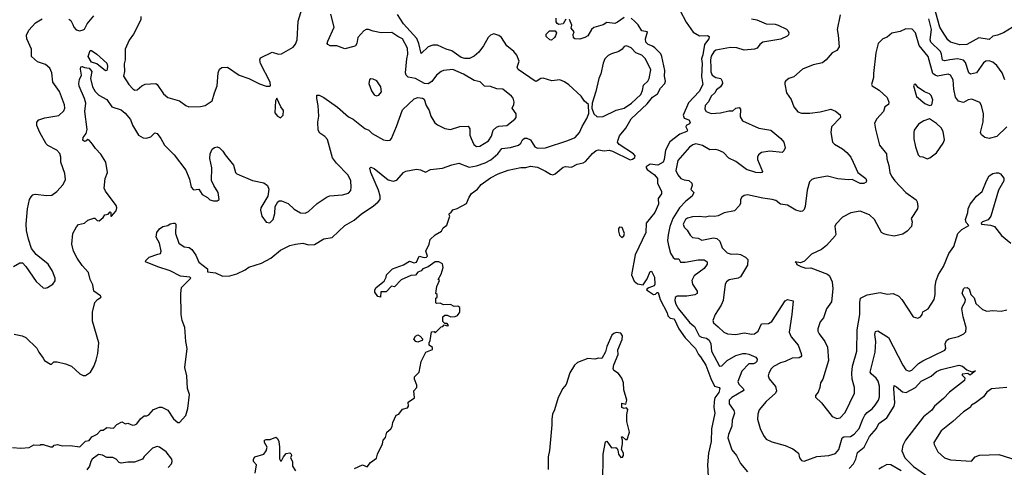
# Model space of a CAD drawing. Extents: x 2220520 to 2384350, y 721165 to 893491.
# Tile 68 of 256: x 2246634 to 2255023, y 795634 to 799447. Entities that reach past the tile are written whole.
import ezdxf

# ---------------------------------------------------------------- set-up
doc = ezdxf.new("R2010")
doc.units = 0

msp = doc.modelspace()

# ---------------------------------------------------------------- linework, layer by layer
at = {"layer": '0CON20XD'}
for points in [[(2255165, 799427.5), (2255015, 799335.5), (2254965, 799314.3), (2254925, 799308.1), (2254895, 799278.8), (2254805, 799292), (2254702.6, 799237.4), (2254643.4, 799233.4), (2254565, 799254.5), (2254540.5, 799275), (2254495, 799345.4), (2254473.1, 799385), (2254426.1, 799556.1)], [(2246573, 795803), (2246645, 795797.5), (2246715, 795802.5), (2246753.9, 795826.1), (2246805, 795822.5), (2246815, 795827.5), (2246835, 795827.5), (2246895, 795810), (2246915, 795810), (2246928.3, 795821.7), (2246955, 795827.5), (2246995, 795816.7), (2247065, 795820), (2247145, 795807.5), (2247195, 795857.5), (2247225, 795862.5), (2247247.5, 795895), (2247295, 795917.5), (2247325, 795950), (2247345, 795950), (2247375, 795972.5), (2247431.7, 795968.3), (2247461.7, 795998.3), (2247505, 796022.5), (2247535, 796003.8), (2247555, 796010), (2247595, 795993.8), (2247615, 795996.7), (2247632.5, 796005), (2247664.1, 796045.9), (2247695, 796072.5), (2247716.4, 796073.6), (2247735, 796082.5), (2247775, 796127.5), (2247825, 796147.5), (2247845, 796147.5), (2247895, 796122.5), (2247945, 796047.5), (2247980, 796015), (2247995, 796016.7), (2248048.5, 796075), (2248065.3, 796135), (2248079.6, 796255), (2248064, 796306), (2248058, 796415), (2248041.2, 796485), (2248060.5, 796645), (2248050, 796705), (2248042.1, 796825), (2248018.5, 796885), (2248008.9, 796935), (2248007.5, 797115), (2248013.1, 797165), (2248092, 797245), (2248084.1, 797254.1), (2248005, 797261.5), (2247915, 797307.7), (2247811.5, 797341.5), (2247706.7, 797385), (2247708.8, 797395), (2247735.9, 797424.1), (2247809.5, 797450.5), (2247833.3, 797456.7), (2247838.8, 797475), (2247826, 797545), (2247795.7, 797595), (2247801.2, 797635), (2247826.2, 797665), (2247853.3, 797685), (2247895, 797693.8), (2247915, 797707.5), (2247945, 797714.2), (2247955, 797714), (2247964, 797705), (2247962, 797625), (2247990, 797545), (2248035, 797513.3), (2248076.4, 797506.4), (2248099.5, 797489.5), (2248135, 797442.5), (2248160.7, 797380.7), (2248234.2, 797325), (2248235, 797300), (2248301.9, 797291.9), (2248362.7, 797262.7), (2248425, 797265.5), (2248485, 797283.1), (2248554.7, 797315.3), (2248585, 797338.5), (2248695, 797372.2), (2248774.3, 797415), (2248855, 797485.4), (2248935, 797522.8), (2248984.7, 797535.3), (2249045, 797544.5), (2249095, 797530.9), (2249145, 797533.6), (2249225, 797579.4), (2249295, 797593.3), (2249404.7, 797695.3), (2249485, 797738.6), (2249545.7, 797794.3), (2249645, 797858.5), (2249686.7, 797895), (2249703.7, 797916.3), (2249706.4, 797945), (2249691.1, 797995), (2249625.7, 798145), (2249617.5, 798182.5), (2249625, 798192.5), (2249655, 798180), (2249773.1, 798083.1), (2249815, 798071.8), (2249848.3, 798081.7), (2249903.5, 798146.5), (2249922.4, 798157.6), (2250015, 798173.3), (2250048.3, 798168.3), (2250092.3, 798147.7), (2250135, 798172), (2250235, 798183.8), (2250315, 798211.9), (2250375, 798224.4), (2250462.5, 798192.5), (2250525, 798202.1), (2250601.1, 798228.9), (2250646.7, 798253.3), (2250706.7, 798305), (2250741.1, 798348.9), (2250815, 798357.8), (2250885, 798379.2), (2250902.7, 798395), (2250916.7, 798425), (2250935, 798438.5), (2250955, 798438.9), (2250984.6, 798424.6), (2251023.2, 798363.3), (2251045, 798352.1), (2251115, 798356.3), (2251305, 798417), (2251365.2, 798444.8), (2251404.4, 798485), (2251425, 798538.8), (2251466.7, 798605), (2251483, 798647), (2251480, 798725), (2251445, 798753.3), (2251418, 798795), (2251312.1, 798892.1), (2251275, 798918.9), (2251235, 798934.3), (2251167.6, 798927.6), (2251095, 798949.2), (2251074.4, 798945.6), (2251035, 798922), (2251025, 798924), (2250882.2, 799022.2), (2250873.3, 799043.3), (2250889.5, 799095), (2250870.6, 799145), (2250845, 799177), (2250784.5, 799224.5), (2250738.2, 799295), (2250715, 799313.1), (2250673.8, 799326.2), (2250645, 799315.9), (2250625, 799294.7), (2250585, 799224.1), (2250545, 799170.9), (2250505, 799135.9), (2250465, 799116.8), (2250427.6, 799117.6), (2250395, 799125.8), (2250315, 799182.7), (2250267.4, 799197.4), (2250195, 799231.1), (2250155, 799231.6), (2250115, 799216.8), (2250055, 799158), (2250035.3, 799245), (2250017.5, 799287.5), (2249903.3, 799413.3), (2249851.5, 799491.5)], [(2247052.9, 799452.9), (2247070, 799440), (2247085.6, 799405.6), (2247095, 799383.3), (2247115, 799361.2), (2247145, 799353.8), (2247175, 799360), (2247185, 799366.2), (2247209.1, 799410.9), (2247265, 799478.8)], [(2247665.6, 799475), (2247665.6, 799445), (2247603.8, 799323.8), (2247567.8, 799272.2), (2247533.3, 799195), (2247531.4, 799105), (2247522.7, 799072.7), (2247526.2, 799005), (2247517.5, 798965), (2247562.5, 798895), (2247597, 798857), (2247615, 798846.7), (2247635, 798850), (2247675.8, 798884.2), (2247703, 798897), (2247794.2, 798904.2), (2247805, 798896.2), (2247859.2, 798815), (2247895, 798785.7), (2247995, 798755.8), (2248050, 798715), (2248074.3, 798704.3), (2248175, 798707.5), (2248213, 798717), (2248275, 798756.7), (2248293.3, 798825), (2248317.4, 798882.6), (2248325.8, 798994.2), (2248336.2, 799025), (2248355, 799040), (2248405, 799043.3), (2248505, 798975.7), (2248585.6, 798945.6), (2248678.3, 798901.7), (2248735, 798880), (2248765, 798880), (2248770, 798885), (2248767.5, 798915), (2248686.2, 799075), (2248680, 799105), (2248686.7, 799123.3), (2248785, 799170), (2248840, 799155), (2248865, 799156), (2248965, 799213.3), (2248985, 799240), (2248996.7, 799275), (2249005.6, 799435), (2249040, 799545)], [(2249575, 798521.2), (2249609.2, 798505), (2249638.3, 798478.3), (2249734.8, 798424.8), (2249765, 798418), (2249789.1, 798420.9), (2249800.6, 798435), (2249843.6, 798536.4), (2249895, 798680), (2249995, 798774.2), (2250025, 798785.7), (2250065, 798778), (2250079.1, 798769.1), (2250097.5, 798715), (2250122, 798675), (2250135.8, 798625.8), (2250169.7, 798569.7), (2250193, 798553), (2250255, 798520.8), (2250305, 798511.9), (2250385, 798537.7), (2250455, 798541.4), (2250468.1, 798518.1), (2250469.7, 798465), (2250479.2, 798435), (2250502.2, 798385), (2250525, 798365.8), (2250555, 798368.6), (2250629.4, 798415), (2250653.1, 798455), (2250667.1, 798505), (2250695, 798532.5), (2250715, 798540), (2250785, 798545.7), (2250851.3, 798598.7), (2250862.9, 798615), (2250864.3, 798645), (2250828.8, 798695), (2250844.3, 798725), (2250847.5, 798745), (2250837.9, 798777.9), (2250824, 798795), (2250750, 798855), (2250699.7, 798859.7), (2250645, 798879.2), (2250595, 798881.2), (2250557.5, 798917.5), (2250505, 798928), (2250415, 798984.3), (2250325, 799024.4), (2250245, 799015.7), (2250224.5, 799005.5), (2250185.6, 798974.4), (2250145, 798920.8), (2250115, 798900), (2250082.7, 798902.7), (2250006.7, 798945), (2249945, 798958.5), (2249925.6, 798975), (2249920.4, 798995), (2249932, 799115), (2249941.8, 799155), (2249938.6, 799205), (2249895, 799284.5), (2249856.4, 799303.6), (2249805, 799337.1), (2249715, 799335.8), (2249645, 799349.4), (2249605, 799363.6), (2249585, 799363.8), (2249565, 799353.3), (2249515.7, 799295), (2249506, 799244), (2249495, 799225.8), (2249482.1, 799217.9), (2249405, 799199.5), (2249335, 799225.6), (2249280, 799225), (2249258, 799235), (2249254.4, 799245), (2249260, 799265), (2249314.4, 799385), (2249284.5, 799495)], [(2251785, 799467.1), (2251728, 799425), (2251705, 799416), (2251635, 799423.3), (2251605.8, 799404.2), (2251525, 799381.4), (2251505.7, 799365), (2251475, 799311.2), (2251450, 799295), (2251405, 799282), (2251365, 799283.3), (2251352, 799292), (2251349.3, 799320.7), (2251357.5, 799345), (2251332.5, 799375), (2251339.3, 799399.3), (2251319.3, 799449.3)], [(2252257.7, 799527.7), (2252312.3, 799425), (2252371, 799341), (2252425, 799311.2), (2252495, 799312.7), (2252508.9, 799305), (2252505.3, 799285), (2252469.7, 799235), (2252455, 799148.8), (2252441.9, 799115), (2252447.9, 799075), (2252443.6, 798963.6), (2252453, 798895), (2252422.5, 798835), (2252331.6, 798738.4), (2252285.9, 798635), (2252295, 798607.5), (2252334, 798595), (2252347.1, 798575), (2252340, 798560), (2252311.4, 798545), (2252308.1, 798535), (2252323.1, 798505), (2252318.1, 798495), (2252258.2, 798471.8), (2252173.2, 798406.8), (2252137.3, 798335), (2252125, 798256.7), (2252115, 798232.9), (2252071.3, 798208.7), (2252005, 798217.4), (2251972.5, 798195), (2251971.4, 798185), (2251980.2, 798170.2), (2252041.5, 798125), (2252067.5, 798095), (2252068.8, 798055), (2252101.2, 797985), (2252101.2, 797965), (2252074.3, 797925), (2252075.3, 797875.3), (2252046.2, 797805), (2251970.8, 797715), (2251970, 797635), (2251877.5, 797445), (2251846.2, 797275), (2251869.5, 797219.5), (2251897.9, 797197.9), (2251945, 797188.5), (2251980.2, 797239.8), (2252005, 797301.2), (2252015.8, 797305.8), (2252041.2, 797255), (2252046.4, 797193.6), (2252040, 797180), (2251995, 797164.4), (2251978.8, 797155), (2251974.2, 797145), (2252035, 797107.1), (2252052, 797108), (2252065, 797122.5), (2252075, 797122.5), (2252090.8, 797065), (2252149.1, 796949.1), (2252155, 796923.5), (2252175, 796905.3), (2252210, 796900), (2252251, 796815), (2252305, 796736), (2252390.4, 796645), (2252416.1, 796596.1), (2252435.6, 796575), (2252478.7, 796505), (2252521.3, 796391.3), (2252554.5, 796325), (2252593.6, 796313.6), (2252598.9, 796305), (2252589.4, 796270.6), (2252557, 796225), (2252550, 796195), (2252547.5, 796145), (2252556.8, 796095), (2252527.9, 795962.1), (2252526.4, 795855), (2252502.9, 795755), (2252493.1, 795655), (2252499.1, 795555)], [(2253625, 799490), (2253598.8, 799365), (2253608.6, 799315), (2253616.7, 799215), (2253595.7, 799184.3), (2253555, 799163.8), (2253503.8, 799105), (2253475, 799081.2), (2253395, 799062.9), (2253303.3, 799025), (2253230.6, 798959.4), (2253187.5, 798945), (2253162.7, 798927.3), (2253152.5, 798915), (2253153, 798897), (2253166.7, 798825), (2253207.7, 798767.7), (2253228.8, 798705), (2253265, 798663.8), (2253295, 798650.8), (2253365, 798651.9), (2253455, 798663.5), (2253545, 798684.3), (2253585, 798667.1), (2253625, 798636), (2253625.8, 798615), (2253550.6, 798535), (2253544.3, 798485), (2253560, 798405), (2253575, 798388), (2253645, 798348.6), (2253680.6, 798315), (2253715.5, 798275), (2253733.8, 798233.8), (2253775.7, 798145.7), (2253843.1, 798095), (2253848.5, 798075), (2253845, 798064.3), (2253826.7, 798053.3), (2253795, 798051.8), (2253725.5, 798085.5), (2253695, 798083.3), (2253605, 798092.9), (2253515, 798114.4), (2253405, 798095.8), (2253383.3, 798085), (2253363.3, 798065), (2253343.1, 797995), (2253327.1, 797855), (2253318.3, 797831.7), (2253304.4, 797815.6), (2253285.8, 797814.2), (2253246.7, 797825), (2253176.8, 797866.8), (2253115.7, 797875.7), (2253075, 797905.8), (2253043.6, 797916.4), (2252965, 797926), (2252834.6, 797955.4), (2252805, 797949.2), (2252785.7, 797934.3), (2252775.8, 797915), (2252774.4, 797885), (2252766.3, 797863.7), (2252725, 797819.2), (2252635, 797802.2), (2252585, 797777.8), (2252555, 797771.1), (2252515, 797774.2), (2252475, 797764.2), (2252425, 797771.9), (2252365, 797766.9), (2252325, 797756.5), (2252305.8, 797745), (2252285.8, 797705), (2252295, 797681.2), (2252322, 797655), (2252345, 797611.2), (2252365, 797592.9), (2252415.5, 797585.5), (2252445, 797570.6), (2252545, 797588.1), (2252573.3, 797583.3), (2252599.6, 797559.6), (2252620, 797505), (2252660.5, 797460.5), (2252695, 797448.8), (2252745, 797452.2), (2252775, 797446.9), (2252818, 797425), (2252838, 797405), (2252835.8, 797355), (2252775, 797258), (2252755, 797246.9), (2252677.3, 797232.7), (2252655.4, 797214.6), (2252643.3, 797195), (2252626.4, 797055), (2252610, 797015), (2252558.6, 796935), (2252539.5, 796885), (2252544, 796864), (2252585, 796831.9), (2252633.8, 796785), (2252665, 796772.5), (2252735, 796765.6), (2252805, 796779.5), (2252872.3, 796767.7), (2252895, 796770), (2252926.4, 796793.6), (2252954.4, 796855.6), (2253015, 796859.4), (2253040.8, 796875), (2253155, 797052.9), (2253175, 797064), (2253223.3, 797053.3), (2253213.8, 796935), (2253190.5, 796785), (2253208.1, 796745), (2253266.5, 796675), (2253292.9, 796605), (2253294.3, 796585), (2253290, 796575), (2253275, 796566.9), (2253215, 796563.5), (2253155, 796534.4), (2253115, 796525.4), (2253055, 796491.9), (2253036.2, 796473.8), (2253015.6, 796435), (2253011.4, 796415), (2253018.8, 796388.8), (2253072, 796322), (2253081.9, 796285), (2253073.1, 796266.9), (2252993.9, 796196.1), (2252935.6, 796125), (2252923.6, 796086.4), (2252920.6, 796045), (2252943.6, 795963.6), (2252972, 795905), (2252994.4, 795874.4), (2253042.6, 795852.6), (2253155, 795819.5), (2253220.9, 795790.9), (2253268.8, 795755), (2253277.5, 795715), (2253295, 795692.5), (2253317, 795687), (2253424.6, 795725.4), (2253527.5, 795735), (2253585, 795750.6), (2253614, 795786), (2253641.8, 795885), (2253656.5, 795893.5), (2253713.7, 795896.3), (2253744.3, 795915.7), (2253785.2, 795964.8), (2253816.4, 796043.7), (2253835, 796078.6), (2253855, 796100.6), (2253896.9, 796133.1), (2253922.9, 796165), (2253950, 796205), (2253959.5, 796235), (2253958.8, 796325), (2253948.3, 796368.3), (2253930.9, 796395), (2253889.7, 796429.7), (2253880, 796445), (2253921.6, 796615), (2253928, 796705), (2253919.4, 796765), (2253925, 796790), (2253945, 796797.5), (2254035, 796740), (2254157.8, 796505), (2254185, 796465.8), (2254212.1, 796452.1), (2254235, 796460.6), (2254292.6, 796517.4), (2254327.6, 796542.4), (2254517.4, 796632.6), (2254525.5, 796645), (2254520, 796685), (2254530, 796715), (2254550.5, 796729.5), (2254631.7, 796748.3), (2254678.3, 796771.7), (2254695, 796787.5), (2254697.1, 796825), (2254672.5, 796915), (2254662.3, 796985), (2254665.5, 797005), (2254690, 797045), (2254692.3, 797065), (2254663.8, 797115), (2254675, 797154), (2254685, 797162.9), (2254705, 797167.1), (2254722, 797155), (2254738.9, 797105), (2254765, 797079.2), (2254780.4, 797030.4), (2254838.3, 796978.3), (2254875, 796963.3), (2254925, 796970.9), (2254995, 796965.5), (2255045, 796976.5)], [(2246580, 797345), (2246635, 797377.5), (2246657, 797377), (2246687.5, 797345), (2246775, 797217.5), (2246835, 797163.8), (2246855, 797160), (2246870, 797165), (2246916.4, 797193.6), (2246936.4, 797223.6), (2246937.5, 797245), (2246912.5, 797305), (2246875.8, 797365.8), (2246775, 797447.5), (2246735, 797497.5), (2246708.3, 797578.3), (2246692.8, 797652.8), (2246689.1, 797705), (2246701.5, 797835), (2246718.1, 797915), (2246730.7, 797939.3), (2246745, 797954), (2246765, 797960.8), (2246865, 797949.4), (2246908, 797952), (2246949.2, 797985), (2247005.5, 798044.5), (2247022.9, 798085), (2247017.9, 798137.9), (2246983.8, 798235), (2246985.8, 798275), (2246975, 798306.7), (2246951.2, 798335), (2246875, 798374.4), (2246858.8, 798388.8), (2246806.1, 798486.1), (2246779.4, 798545), (2246779.4, 798575), (2246796.3, 798593.7), (2246847.4, 798612.6), (2246967.7, 798632.3), (2247010.3, 798669.7), (2247018.1, 798695), (2247016.6, 798723.4), (2246973.3, 798835), (2246915.5, 798915), (2246907.8, 798995), (2246889.4, 799035), (2246855, 799066.5), (2246785, 799087.5), (2246735, 799133.3), (2246734, 799195), (2246695.4, 799285), (2246692.9, 799315), (2246712, 799358), (2246769.4, 799420.6), (2246825, 799456)], [(2251288.3, 799451.7), (2251265, 799413.3), (2251227, 799407), (2251212.5, 799415), (2251205, 799430), (2251205, 799460)], [(2252105.3, 799134.7), (2252095.6, 799155.6), (2252046.6, 799206.6), (2252025, 799222.1), (2251988, 799235), (2251968.6, 799255), (2251965.6, 799285), (2251982.5, 799345), (2251935, 799352.5), (2251903, 799403), (2251875, 799433.1), (2251845, 799460)], [(2252870, 799455), (2252915, 799445.8), (2252995, 799411.9), (2253071.9, 799408.1), (2253095, 799400.6), (2253166.6, 799366.6), (2253178.8, 799355), (2253186.7, 799335), (2253182.7, 799317.3), (2253172.4, 799307.6), (2253117.4, 799282.6), (2252965, 799256.4), (2252938.6, 799235), (2252915.8, 799205), (2252895, 799196.5), (2252805, 799188.6), (2252745, 799208.2), (2252688.9, 799211.1), (2252565, 799186.5), (2252547.2, 799172.8), (2252524.6, 799135.4), (2252518.5, 799105), (2252521.5, 799038.5), (2252523.1, 799003.1), (2252534.6, 798974.6), (2252565, 798955.7), (2252606.2, 798945), (2252620, 798925), (2252620.8, 798905), (2252605.7, 798875), (2252570.2, 798849.8), (2252556, 798825), (2252525.7, 798795), (2252501.5, 798748.5), (2252472.9, 798715), (2252470.8, 798685), (2252484, 798665), (2252525, 798647.5), (2252605.6, 798654.4), (2252675, 798671.1), (2252708.6, 798671.4), (2252736.7, 798695), (2252765, 798700), (2252774.1, 798684.1), (2252770.9, 798620.9), (2252791.2, 798585), (2252932.6, 798522.6), (2253035, 798505.6), (2253120, 798435), (2253144, 798405), (2253156.7, 798355), (2253145, 798330), (2253130, 798315), (2253025, 798328.1), (2252955, 798315.6), (2252927.5, 798295), (2252919.4, 798275), (2252920.6, 798255), (2252963.8, 798155), (2252957.5, 798145), (2252945, 798142.5)], [(2255026.1, 798935), (2255003.8, 798995), (2254958.2, 799058.2), (2254925, 799084.6), (2254895, 799097.3), (2254865, 799093.3), (2254845, 799078.6), (2254785, 798995.6), (2254735, 798983.1), (2254721.5, 798995), (2254692.4, 799082.4), (2254675, 799102.5), (2254623.5, 799113.5), (2254560, 799105), (2254516, 799096), (2254495, 799101.9), (2254487.7, 799155), (2254478.4, 799175), (2254396, 799255), (2254391.9, 799275), (2254401.5, 799365), (2254380, 799455)], [(2251165, 799273.3), (2251150, 799275), (2251120, 799305), (2251120, 799325), (2251148.3, 799351.7), (2251195, 799352.5), (2251206.7, 799335), (2251198.8, 799311.2), (2251190, 799295), (2251165, 799273.3)], [(2255045.4, 798534.6), (2254958.3, 798451.7), (2254894.1, 798435.9), (2254856.7, 798445), (2254827.9, 798467.9), (2254821.1, 798485), (2254842.6, 798577.4), (2254844.4, 798645), (2254828.9, 798715), (2254815, 798740.6), (2254745, 798770), (2254715, 798765.6), (2254675, 798742.9), (2254632.6, 798752.6), (2254608.1, 798788.1), (2254592.1, 798855), (2254587.5, 798935), (2254565.6, 798975), (2254544.3, 798984.3), (2254455, 798967.5), (2254433.8, 798973.8), (2254415, 798989.1), (2254375.3, 799135), (2254297.9, 799227.9), (2254265.6, 799335.6), (2254237.7, 799367.7), (2254185, 799370.8), (2254135, 799348), (2254065, 799332.5), (2254025, 799298), (2253987, 799283), (2253948.8, 799245), (2253928.6, 799165), (2253909.5, 798989.5), (2253908, 798955), (2253892.5, 798895), (2253897.5, 798885), (2253957.4, 798847.4), (2254025.4, 798785.4), (2254038.5, 798745), (2254035.4, 798724.6), (2254006.2, 798703.8), (2253994.6, 798665), (2253937.8, 798602.2), (2253917.5, 798565), (2253924.3, 798515), (2253958.9, 798378.9), (2254017.9, 798305), (2254023.1, 798263.1), (2254040, 798205), (2254046.5, 798145), (2254060.5, 798115), (2254089.5, 798075), (2254182.5, 797975), (2254271.4, 797911.4), (2254280.8, 797895), (2254285.6, 797855), (2254282.9, 797835), (2254229.2, 797755), (2254237.1, 797725), (2254230.8, 797685), (2254195.3, 797644.7), (2254158.5, 797621.5), (2254085.6, 797604.4), (2254025.5, 797615.5), (2253995, 797622.2), (2253975.4, 797635.4), (2253915.6, 797745), (2253875, 797785.6), (2253795, 797816.9), (2253715, 797801.9), (2253645, 797764), (2253586, 797705), (2253577.5, 797685), (2253586.9, 797616.9), (2253583.1, 797605), (2253509.2, 797525), (2253465, 797490), (2253381.3, 797448.7), (2253320.7, 797389.3), (2253285, 797377.5), (2253240, 797385), (2253250, 797380), (2253255, 797362.5), (2253290, 797345), (2253331.7, 797331.7), (2253375, 797332.5), (2253515, 797280), (2253534.4, 797264.4), (2253555.7, 797215), (2253562.5, 797155), (2253549.2, 797045), (2253508, 796985), (2253481.7, 796908.3), (2253455, 796872.5), (2253433.8, 796815), (2253434, 796795), (2253445, 796772.5), (2253492.5, 796705), (2253517.3, 796657.3), (2253524.5, 796545.5), (2253475.8, 796385), (2253456.2, 796355), (2253452, 796315), (2253435.9, 796274.1), (2253413.3, 796245), (2253413, 796233), (2253465, 796182.5), (2253556.1, 796066.1), (2253595, 796048.8), (2253625, 796056.2), (2253667.4, 796102.6), (2253747.1, 796265), (2253745.6, 796315), (2253727.5, 796385), (2253723.3, 796435), (2253730.6, 796495), (2253766.9, 796625), (2253767.8, 796805), (2253792.9, 796935), (2253793, 797037), (2253796.2, 797075), (2253855, 797103.1), (2253965, 797124.5), (2254025, 797110), (2254075, 797116), (2254123.1, 797093.1), (2254150, 797065), (2254247.5, 796915), (2254285, 796904), (2254310, 796915), (2254323.8, 796935), (2254330, 796960), (2254373.3, 796985), (2254425.5, 797064.5), (2254434.2, 797105), (2254433.4, 797176.6), (2254441.9, 797225), (2254462.4, 797277.6), (2254504.4, 797345), (2254550.8, 797455), (2254592.5, 797515), (2254625.7, 797625), (2254660.2, 797659.8), (2254720, 797695), (2254698.6, 797718.6), (2254693.1, 797745), (2254712.9, 797805), (2254715.6, 797835), (2254733.1, 797875)], [(2251555, 798620), (2251605, 798624), (2251715, 798677.1), (2251785, 798694.6), (2251847.7, 798735), (2251925, 798809.3), (2251941.2, 798845), (2251949.4, 798890.6), (2251986.3, 798923.7), (2251997.9, 798945), (2252010.4, 799020.4), (2251967.1, 799115), (2251935.6, 799145), (2251884.7, 799164.7), (2251845, 799207.5), (2251805, 799224), (2251785, 799218), (2251767.5, 799195), (2251738.8, 799175), (2251675, 799157.1), (2251648.7, 799141.3), (2251620, 799115), (2251603.7, 799076.3), (2251585.6, 798985), (2251568.6, 798945), (2251542.9, 798835), (2251510, 798735), (2251507.5, 798695), (2251526.7, 798645), (2251555, 798620)], [(2247365, 799012.8), (2247291.4, 799071.4), (2247244.5, 799085), (2247218.5, 799135), (2247235, 799183.8), (2247245, 799183.8), (2247292.5, 799155), (2247375, 799076.7), (2247381.8, 799051.8), (2247380, 799025), (2247375, 799015.6), (2247365, 799012.8)], [(2249487, 795623), (2249553.9, 795656.1), (2249595, 795637.5), (2249622.5, 795675), (2249675, 795712.5), (2249683, 795747), (2249726.4, 795833.6), (2249730, 795865), (2249751.7, 795888.3), (2249763.3, 795935), (2249795, 795962.5), (2249807.7, 795982.3), (2249813.8, 796015), (2249841.7, 796078.3), (2249865, 796087.5), (2249895, 796130), (2249939.3, 796140.7), (2249947.5, 796155), (2249945, 796190), (2249996.7, 796225), (2249992.5, 796285), (2250016.7, 796315), (2250016.7, 796335), (2249996.7, 796385), (2249997.5, 796405), (2250037.5, 796445), (2250053.6, 796536.4), (2250093.9, 796616.1), (2250151.7, 796638.3), (2250150, 796655), (2250122.5, 796675), (2250122.5, 796695), (2250132.5, 796715), (2250141.7, 796788.3), (2250165, 796790), (2250175, 796780), (2250225, 796830), (2250240, 796835), (2250251.7, 796848.3), (2250275, 796840), (2250287.5, 796842.5), (2250275, 796860), (2250255, 796860), (2250240, 796875), (2250240, 796915), (2250255, 796930), (2250275, 796930), (2250307, 796917), (2250345, 796920), (2250365, 796927.5), (2250382.5, 796955), (2250382.5, 796995), (2250367, 797007), (2250335, 797003.3), (2250305, 797020), (2250245, 797018.8), (2250215, 797032.5), (2250185, 797030), (2250180, 797035), (2250180, 797075), (2250190, 797085), (2250190, 797105), (2250180, 797115), (2250187.5, 797175), (2250210, 797225), (2250200, 797235), (2250225, 797280), (2250242.5, 797335), (2250235, 797367.5), (2250205, 797383.8), (2250175, 797383.3), (2250115, 797342.5), (2250070, 797325), (2250055, 797307.5), (2250025, 797297.5), (2250005, 797272.5), (2249965, 797267.5), (2249885, 797232.5), (2249828.3, 797171.7), (2249803, 797177), (2249755, 797130), (2249711.7, 797128.3), (2249707, 797083), (2249685, 797090), (2249660, 797125), (2249660, 797145), (2249670, 797165), (2249738.8, 797221.2), (2249757, 797253), (2249760, 797275), (2249810, 797325), (2249905, 797360), (2249955, 797390), (2249995, 797377.5), (2250015, 797382.5), (2250038.3, 797431.7), (2250079.3, 797420.7), (2250100, 797425), (2250107.5, 797432.5), (2250093.3, 797475), (2250122.5, 797535), (2250130, 797575), (2250172.5, 797615), (2250227.5, 797645), (2250242.5, 797675), (2250272.3, 797697.7), (2250300, 797775), (2250292.5, 797785), (2250295, 797800), (2250308.3, 797801.7), (2250325, 797827.5), (2250360.7, 797839.3), (2250439.5, 797880.5), (2250463.3, 797935), (2250484.3, 797965.7), (2250535, 798003.8), (2250566.3, 798043.7), (2250645, 798099.1), (2250710.8, 798135), (2250795, 798164.5), (2250905, 798187.2), (2250945, 798187.9), (2250985, 798200), (2251045, 798191.4), (2251115, 798157.3), (2251155, 798130.5), (2251175, 798125.5), (2251196.6, 798133.4), (2251265, 798191.1), (2251285, 798195.5), (2251335, 798191.1), (2251383.3, 798216.7), (2251435, 798229.4), (2251455, 798240.5), (2251515, 798308.9), (2251545, 798332.5), (2251565, 798338.4), (2251615, 798330.8), (2251655, 798336.2), (2251685, 798327.8), (2251835, 798254.7), (2251855, 798258.3), (2251875.2, 798274.8), (2251877.1, 798287.1), (2251864.6, 798305), (2251740, 798385), (2251728.6, 798405), (2251730.8, 798415), (2251745, 798458.8), (2251797.4, 798522.6), (2251845, 798602.5), (2251979.9, 798730.1), (2252025, 798787.5), (2252067.1, 798815), (2252092.5, 798865), (2252130.3, 798905), (2252135.3, 798925), (2252128.1, 798965), (2252131.8, 799015), (2252105.3, 799134.7)], [(2246587.7, 796767.7), (2246655, 796754), (2246685, 796741.2), (2246780.5, 796650.5), (2246796.2, 796615), (2246832.7, 796562.7), (2246845, 796543.8), (2246895, 796512.5), (2246905, 796512.5), (2246925, 796532.5), (2246953.6, 796533.6), (2247025, 796516.7), (2247075, 796496.7), (2247145, 796430), (2247175, 796416.7), (2247195, 796416.7), (2247235.8, 796444.2), (2247265.6, 796494.4), (2247285, 796547.5), (2247300.6, 796605), (2247307.1, 796695), (2247255, 796880), (2247254.3, 796955), (2247273, 797037), (2247296.2, 797065), (2247326.7, 797085), (2247322.5, 797095), (2247265.5, 797135.5), (2247258.2, 797188.2), (2247234.5, 797234.5), (2247219.2, 797295), (2247165, 797354), (2247123.1, 797415), (2247093.6, 797475), (2247078.1, 797535), (2247086.2, 797625), (2247117.3, 797682.7), (2247135, 797702), (2247185, 797713.8), (2247215, 797740), (2247265, 797756.7), (2247275, 797757.5), (2247295, 797737.5), (2247310, 797735), (2247346.4, 797763.6), (2247360, 797785), (2247388.3, 797791.7), (2247405, 797810), (2247410, 797805), (2247410, 797775), (2247417, 797773), (2247455, 797820), (2247462.5, 797845), (2247456.7, 797865), (2247365.7, 797985.7), (2247353.2, 798013.2), (2247362.7, 798095), (2247380.9, 798145), (2247368.2, 798235), (2247325, 798302.9), (2247279.3, 798349.3), (2247255, 798387.8), (2247225, 798420), (2247215, 798426.7), (2247198.3, 798411.7), (2247185, 798408.8), (2247170.7, 798420.7), (2247173.3, 798445), (2247201.4, 798478.6), (2247208.9, 798511.1), (2247190, 798665), (2247196, 798735), (2247187.3, 798777.3), (2247142, 798882), (2247139.1, 798905), (2247143.1, 798936.9), (2247161.1, 798975), (2247151.9, 799025), (2247154, 799045), (2247165, 799048.8), (2247185, 799039.2), (2247225, 799034.4), (2247249.4, 799005), (2247237.3, 798945), (2247254.7, 798875), (2247276.6, 798835), (2247307.7, 798805), (2247375, 798768.8), (2247418.6, 798705), (2247498.1, 798678.1), (2247531.9, 798651.9), (2247578.5, 798598.5), (2247595, 798547.7), (2247645.6, 798465), (2247685, 798440.8), (2247715, 798437.5), (2247750.9, 798449.1), (2247785, 798483.3), (2247805, 798476.7), (2247836.7, 798435), (2247868.3, 798378.3), (2247948.8, 798295), (2248050, 798165), (2248079.3, 798089.3), (2248095, 798020), (2248115, 797997.5), (2248160, 798005), (2248188.3, 797958.3), (2248234.1, 797934.1), (2248255, 797913.8), (2248286.1, 797903.9), (2248316.1, 797903.9), (2248332.5, 797915), (2248325, 797976.2), (2248287.1, 798035), (2248268.1, 798078.1), (2248270.5, 798185), (2248252.5, 798265), (2248258, 798305), (2248274.2, 798345.8), (2248295, 798360), (2248315, 798363.3), (2248337.5, 798355), (2248365, 798327.5), (2248383.8, 798295), (2248455, 798206.7), (2248472.5, 798145), (2248483.9, 798133.9), (2248616.6, 798076.6), (2248715, 798058), (2248744, 798035), (2248756, 798005), (2248748.8, 797945), (2248688, 797845), (2248684.2, 797825), (2248697.5, 797775), (2248735, 797722.5), (2248765, 797718), (2248792.5, 797745), (2248806.9, 797795), (2248811.4, 797855), (2248832, 797895), (2248845, 797904), (2248865, 797904), (2248920.9, 797880.9), (2248972.6, 797832.6), (2249025, 797802.5), (2249065, 797799.2), (2249095, 797814), (2249167.6, 797882.4), (2249252.8, 797937.2), (2249275, 797945.6), (2249383.2, 797956.8), (2249435, 797970.8), (2249455, 797993.3), (2249459.1, 798020.9), (2249454.3, 798075), (2249432.8, 798122.8), (2249332, 798225), (2249300.2, 798270.2), (2249257.8, 798427.8), (2249235, 798452.5), (2249191.3, 798481.3), (2249177.1, 798505), (2249173.1, 798575), (2249181.9, 798625), (2249175.5, 798715), (2249164.4, 798775), (2249165.8, 798804.2), (2249185, 798805.5), (2249225, 798784.6), (2249341.1, 798701.1), (2249435, 798620), (2249475, 798598.8), (2249575, 798521.2)], [(2249675, 798800), (2249695, 798803.3), (2249716.1, 798833.9), (2249710.8, 798875), (2249675.6, 798925.6), (2249645, 798941.2), (2249625, 798943.3), (2249613.3, 798935), (2249608.8, 798905), (2249630.8, 798840.8), (2249655, 798806.7), (2249675, 798800)], [(2254385, 798715.8), (2254405, 798722.5), (2254414.4, 798765), (2254400.2, 798800.2), (2254384.2, 798815), (2254343.4, 798833.4), (2254289.2, 798869.2), (2254265, 798897.5), (2254253.6, 798896.4), (2254250, 798885), (2254275, 798794.3), (2254344.5, 798734.5), (2254385, 798715.8)], [(2248855, 798612.5), (2248877.5, 798635), (2248882.5, 798675), (2248860, 798705), (2248825, 798780), (2248812.5, 798755), (2248807.5, 798655), (2248830, 798625), (2248855, 798612.5)], [(2254365, 798262), (2254388.3, 798271.7), (2254445, 798313.3), (2254501.2, 798395), (2254513.8, 798425), (2254501.2, 798495), (2254485.8, 798525.8), (2254445, 798563.3), (2254385, 798603.3), (2254337.5, 798585), (2254293, 798557), (2254255, 798506.7), (2254250.8, 798485), (2254252.7, 798432.7), (2254266.2, 798365), (2254290, 798295), (2254302.3, 798282.3), (2254328.8, 798278.8), (2254365, 798262)], [(2252945, 798142.5), (2252905, 798146.5), (2252825, 798172.1), (2252735, 798238.5), (2252676.4, 798266.4), (2252629.2, 798315), (2252585, 798337.1), (2252565, 798342.5), (2252515, 798339.5), (2252450, 798375), (2252395, 798388.9), (2252368.6, 798381.4), (2252339.5, 798360.5), (2252241.7, 798248.3), (2252223.7, 798163.7), (2252241.8, 798125), (2252268.2, 798095), (2252295, 798082.4), (2252335, 798078.7), (2252359.4, 798055), (2252364.2, 798035.8), (2252351.7, 798001.7), (2252378.8, 797975), (2252362.5, 797945), (2252308.2, 797901.8), (2252255, 797843.3), (2252197.4, 797755), (2252172.5, 797685), (2252157.6, 797615), (2252154.1, 797565), (2252160.8, 797525), (2252179.8, 797459.8), (2252201.3, 797421.3), (2252215, 797410), (2252250.3, 797410.3), (2252265, 797380.8), (2252305, 797381.3), (2252415, 797402.7), (2252465, 797400.5), (2252490.8, 797385), (2252492, 797365), (2252465, 797327.5), (2252380.6, 797265), (2252361.1, 797225), (2252365.6, 797195), (2252406.9, 797135), (2252405.8, 797115), (2252385, 797104.5), (2252318.8, 797091.2), (2252235, 797091.4), (2252218.6, 797081.4), (2252215.8, 797054.2), (2252223.5, 797025), (2252245.9, 796985), (2252342.6, 796865), (2252383.6, 796833.6), (2252421.6, 796755), (2252442.3, 796742.2), (2252485, 796733.9), (2252507.6, 796717.6), (2252521.6, 796685), (2252529.3, 796625), (2252595, 796496), (2252615, 796498.6), (2252662.9, 796545), (2252734.2, 796585.8), (2252795, 796603.1), (2252820, 796605), (2252845, 796597.5), (2252905, 796571.4), (2252917.1, 796555), (2252913.1, 796535), (2252902.9, 796525), (2252885, 796516.9), (2252845, 796515.4), (2252787.3, 796452.7), (2252753.2, 796365), (2252761.3, 796341.3), (2252798.1, 796305), (2252802.9, 796295), (2252797.1, 796285), (2252701.1, 796228.9), (2252679.1, 796205), (2252679.5, 796175), (2252719, 796119), (2252725.3, 796095), (2252705.5, 796035), (2252700.5, 795985), (2252673.5, 795915), (2252668.6, 795885), (2252702.4, 795782.4), (2252740.8, 795735), (2252775, 795666.2), (2252834, 795595)], [(2254733.1, 797875), (2254785, 797944), (2254834, 797985), (2254870, 798075), (2254895, 798117.5), (2254924.2, 798135.8), (2254953, 798143), (2254973, 798143), (2254990, 798135), (2255017.7, 798097.7), (2255020, 798075), (2254974, 797995), (2254907.6, 797772.4), (2254885, 797743.1), (2254836.7, 797725), (2254826.7, 797715), (2254827.5, 797705), (2254905, 797696.9), (2254940, 797685), (2254999.1, 797609.1), (2255077.5, 797545)], [(2251765, 797593.3), (2251781.2, 797605), (2251785.6, 797625.6), (2251766.8, 797676.8), (2251745, 797681.2), (2251735, 797670), (2251736, 797645), (2251745, 797612.5), (2251765, 797593.3)], [(2251602.6, 795497.4), (2251604.2, 795745), (2251625, 795850), (2251636.4, 795856.4), (2251675, 795800), (2251711.7, 795801.7), (2251723.3, 795795), (2251731.2, 795781.2), (2251736.2, 795745), (2251755, 795716.7), (2251769.3, 795720.7), (2251777.5, 795735), (2251777.5, 795755), (2251760, 795785), (2251770, 795835), (2251770, 795865), (2251760, 795895), (2251770, 795895), (2251795, 795870), (2251808.3, 795871.7), (2251829.2, 795935), (2251807.5, 796025), (2251806.2, 796085), (2251816.4, 796126.4), (2251805, 796140), (2251785, 796136.7), (2251765, 796143.3), (2251763.3, 796163.3), (2251765, 796180), (2251798.3, 796171.7), (2251806.7, 796205), (2251780, 796295), (2251778, 796355), (2251762.7, 796392.7), (2251734.3, 796434.3), (2251695, 796458.8), (2251689.4, 796475), (2251695, 796506), (2251731.6, 796595), (2251730.8, 796635), (2251766.8, 796723.2), (2251771, 796755), (2251756.5, 796776.5), (2251715, 796782.1), (2251694.8, 796775.2), (2251680.3, 796759.7), (2251637.5, 796662.5), (2251625, 796617.1), (2251595, 796562), (2251565, 796564), (2251535, 796556.9), (2251475, 796560.8), (2251385, 796526.8), (2251361.1, 796505), (2251320.4, 796439.6), (2251289.5, 796340.5), (2251262.5, 796305), (2251222, 796228), (2251190.5, 796125), (2251173.1, 796086.9), (2251166.8, 796045), (2251167.8, 795995), (2251147.6, 795777.6), (2251136, 795725), (2251135.7, 795615)], [(2250025, 796700), (2250010, 796705), (2249993.3, 796725), (2250005, 796752.5), (2250025, 796762.5), (2250045, 796752.5), (2250067.5, 796725), (2250060, 796715), (2250025, 796700)], [(2253700.4, 795625), (2253738.2, 795665), (2253758.9, 795705), (2253770.9, 795759.1), (2253829.2, 795805), (2253873.7, 795896.3), (2253933.3, 795965), (2253953.1, 796006.9), (2254020.8, 796055), (2254083.8, 796156.2), (2254091.4, 796185), (2254080.9, 796305), (2254085, 796330), (2254105, 796320.6), (2254155, 796276.2), (2254187.7, 796272.3), (2254264.8, 796315.2), (2254315, 796367.9), (2254398.9, 796411.1), (2254445, 796449.4), (2254485, 796468.1), (2254635, 796503.5), (2254667.2, 796497.2), (2254704.2, 796464.2), (2254745, 796447.5), (2254777.5, 796455), (2254735, 796422.5), (2254725, 796422.5), (2254713, 796433), (2254665, 796427.5), (2254665, 796420), (2254686.4, 796396.4), (2254683.3, 796375), (2254555.4, 796274.6), (2254505, 796220), (2254427.5, 796155), (2254405, 796122.5), (2254334.6, 796065.4), (2254181.5, 795865), (2254158.5, 795821.5), (2254150, 795775), (2254176.2, 795715), (2254250.5, 795640.5), (2254380.5, 795550.5)], [(2255045, 796314.3), (2254915, 796304.2), (2254875, 796275.8), (2254844.3, 796235), (2254777.6, 796182.4), (2254742.5, 796165), (2254731.2, 796145), (2254675, 796107.1), (2254585, 796024), (2254486, 795945), (2254423.3, 795845), (2254425, 795830), (2254456.2, 795765), (2254514.5, 795714.5), (2254565, 795697.5), (2254743.6, 795686.4), (2254775.6, 795724.4), (2254811.9, 795738.1), (2254975, 795743.8), (2255175, 795680.6)], [(2248640, 795585), (2248652.5, 795655), (2248626.7, 795685), (2248626.7, 795705), (2248637, 795723), (2248713.6, 795746.4), (2248732.5, 795775), (2248742.5, 795805), (2248720, 795845), (2248720, 795865), (2248735, 795872.5), (2248769.3, 795870.7), (2248815, 795891.2), (2248830.3, 795880.3), (2248840.8, 795855), (2248848.8, 795805), (2248846.2, 795706.2), (2248855, 795690), (2248865, 795690), (2248881.2, 795725), (2248905, 795752.5), (2248935, 795757.5), (2248947, 795747), (2248950, 795735), (2248942.5, 795715), (2248957.5, 795685), (2248957.5, 795645), (2248982.5, 795605)], [(2247898, 795632), (2247926.7, 795665), (2247932.5, 795685), (2247930, 795705), (2247882.5, 795765), (2247825, 795806.7), (2247805, 795812.5), (2247765, 795797.5), (2247693.6, 795726.4), (2247680, 795705), (2247611.7, 795678.3), (2247555, 795677.5), (2247498.3, 795668.3), (2247480, 795675), (2247455, 795702.5), (2247427, 795717), (2247375, 795717.5), (2247338.8, 795738.8), (2247305, 795743.3), (2247251.2, 795705), (2247238.8, 795685), (2247227.5, 795645), (2247206.4, 795613.6)], [(2254144.6, 795605), (2254055, 795656.4), (2254020.5, 795659.5), (2253983.1, 795636.9), (2253955, 795617.6)]]:
    msp.add_lwpolyline(points, dxfattribs=at)

doc.saveas('drawing.dxf')
